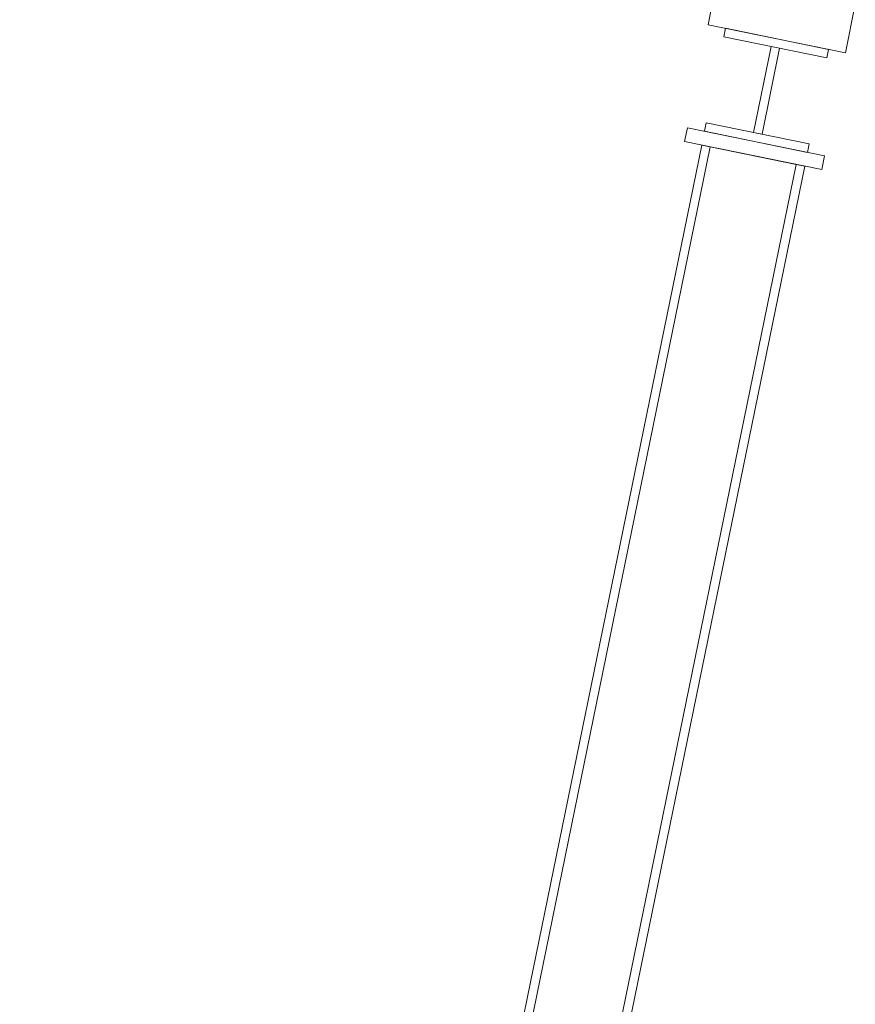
# Model space of a CAD drawing. Header units: millimetres. Extents: x -4738 to 65662, y -68080 to 6847.
# Tile 23 of 256: x 9389 to 9866, y -56820 to -56258. Entities that reach past the tile are written whole.
import ezdxf

# ---------------------------------------------------------------- set-up
doc = ezdxf.new("R2010")
doc.units = ezdxf.units.MM
doc.layers.add('R27_C10_CONJUNTO', color=7, linetype='Continuous', lineweight=0)

msp = doc.modelspace()

# ---------------------------------------------------------------- linework, layer by layer
at = {"layer": 'R27_C10_CONJUNTO'}
for p, q in [((9784.171, -56249), (9781.765, -56260.756)), ((9860.141, -56276.795), (9865.829, -56249)), ((9781.765, -56260.756), (9860.141, -56276.795)), ((9790.756, -56267.7), (9791.759, -56262.801)), ((9791.759, -56262.801), (9850.541, -56274.83)), ((9849.538, -56279.728), (9790.756, -56267.7)), ((9807.674, -56322.198), (9817.698, -56273.213)), ((9822.597, -56274.215), (9812.573, -56323.2)), ((9817.698, -56273.213), (9822.597, -56274.215)), ((9850.541, -56274.83), (9849.538, -56279.728)), ((9779.73, -56321.583), (9780.733, -56316.685)), ((9780.733, -56316.685), (9839.514, -56328.713)), ((9769.933, -56319.578), (9768.329, -56327.416)), ((9769.933, -56319.578), (9848.309, -56335.617)), ((9838.512, -56333.612), (9779.73, -56321.583)), ((9812.573, -56323.2), (9807.674, -56322.198)), ((9768.329, -56327.416), (9846.705, -56343.454)), ((9839.514, -56328.713), (9838.512, -56333.612)), ((9778.126, -56329.421), (9388.687, -58232.543)), ((9393.586, -58233.546), (9783.025, -56330.423)), ((9778.126, -56329.421), (9783.025, -56330.423)), ((9783.025, -56330.423), (9832.01, -56340.447)), ((9846.705, -56343.454), (9848.309, -56335.617)), ((9832.01, -56340.447), (9442.571, -58243.569)), ((9447.469, -58244.572), (9836.908, -56341.449)), ((9832.01, -56340.447), (9836.908, -56341.449))]:
    msp.add_line(p, q, dxfattribs=at)

doc.saveas('drawing.dxf')
